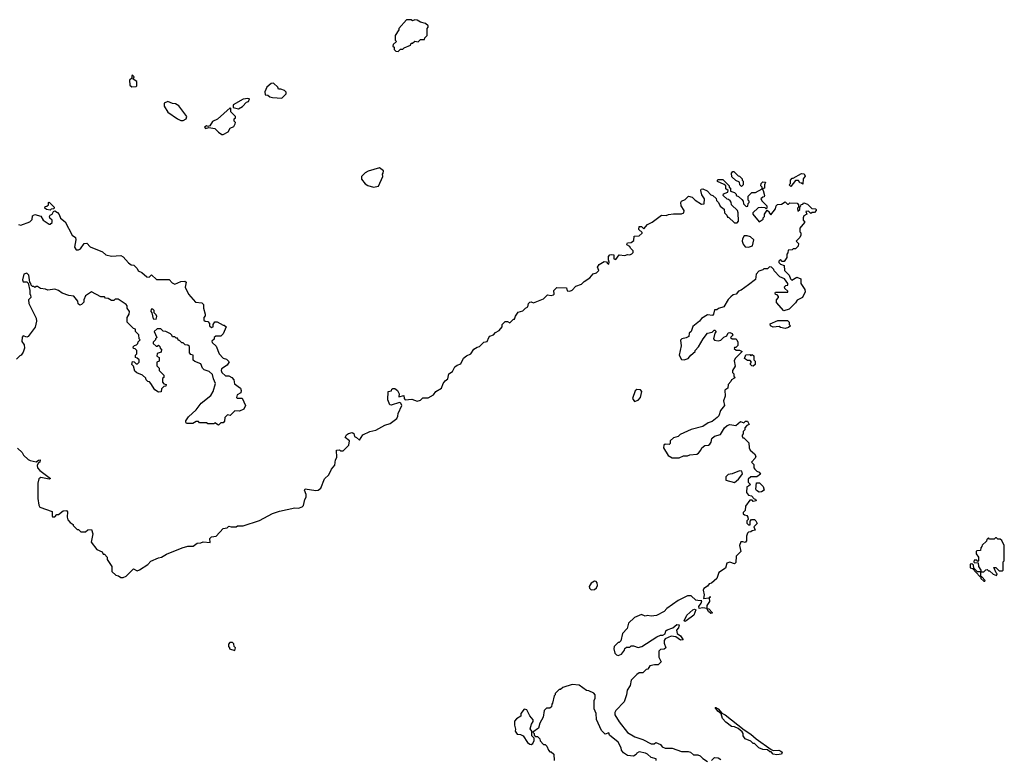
# Model space of a CAD drawing. Extents: x 2604950 to 2749250, y 940531 to 1028284.
# Tile 206 of 220: x 2693325 to 2701700, y 1014225 to 1020520. Entities that reach past the tile are written whole.
import ezdxf

# ---------------------------------------------------------------- set-up
doc = ezdxf.new("R2010")
doc.units = 0

msp = doc.modelspace()

# ---------------------------------------------------------------- linework, layer by layer
at = {"layer": '0CON05XD'}
for points in [[(2696545, 1020250), (2696565, 1020270), (2696585, 1020270), (2696595, 1020280), (2696648.3, 1020301.7), (2696655, 1020320), (2696665, 1020320), (2696685, 1020337.5), (2696715, 1020332.5), (2696735, 1020350), (2696768.3, 1020351.7), (2696770, 1020365), (2696790, 1020385), (2696790, 1020445), (2696800, 1020455), (2696798.3, 1020468.3), (2696777, 1020487), (2696735, 1020500), (2696707, 1020517), (2696685, 1020517.5), (2696665, 1020510), (2696655, 1020520), (2696615, 1020520), (2696550, 1020445), (2696550, 1020435), (2696520, 1020385), (2696520, 1020345), (2696530, 1020335), (2696501.7, 1020308.3), (2696500, 1020295), (2696510, 1020285), (2696510, 1020265), (2696523, 1020253), (2696545, 1020250)], [(2694278.3, 1019948.3), (2694315, 1019950), (2694321.7, 1019958.3), (2694322.5, 1019992.5), (2694290, 1020015), (2694297.5, 1020035), (2694285, 1020047.5), (2694280, 1020045), (2694278.3, 1020021.7), (2694260, 1020005), (2694263, 1019963), (2694278.3, 1019948.3)], [(2695555, 1019853.3), (2695591.7, 1019888.3), (2695591.7, 1019901.7), (2695578.3, 1019918.3), (2695545, 1019930), (2695525, 1019930), (2695520, 1019945), (2695485, 1019980), (2695463, 1019977), (2695427.5, 1019945), (2695410, 1019905), (2695411.7, 1019881.7), (2695435, 1019877.5), (2695453.3, 1019863.3), (2695475, 1019857.5), (2695555, 1019853.3)], [(2695185, 1019762.5), (2695218.8, 1019781.2), (2695255, 1019817.5), (2695270, 1019825), (2695280, 1019845), (2695265, 1019850), (2695225, 1019842.5), (2695140, 1019795), (2695141.7, 1019771.7), (2695185, 1019762.5)], [(2694715, 1019663.3), (2694740, 1019675), (2694747.5, 1019695), (2694677.7, 1019787.7), (2694650, 1019805), (2694625, 1019807.5), (2694585, 1019822.5), (2694555, 1019810), (2694552.5, 1019785), (2694584.1, 1019734.1), (2694667.5, 1019675), (2694695, 1019663.3), (2694715, 1019663.3)], [(2695055, 1019543.3), (2695097.5, 1019565), (2695115, 1019597.5), (2695145, 1019610), (2695157, 1019633), (2695160, 1019645), (2695150, 1019655), (2695150, 1019675), (2695160, 1019685), (2695160, 1019695), (2695120, 1019735), (2695120, 1019765), (2695115, 1019770), (2695007.3, 1019672.7), (2694965, 1019652.5), (2694942.5, 1019617.5), (2694925, 1019610), (2694915, 1019616.7), (2694897.5, 1019605), (2694905, 1019593.3), (2694935, 1019602.5), (2694985, 1019593.3), (2695015, 1019563.3), (2695043.9, 1019543.9), (2695055, 1019543.3)], [(2696335, 1019093.3), (2696376.4, 1019103.6), (2696412.5, 1019185), (2696410, 1019205), (2696417, 1019213), (2696420, 1019235), (2696385, 1019260), (2696288.3, 1019231.7), (2696263.6, 1019216.4), (2696232.5, 1019185), (2696233, 1019163), (2696263.6, 1019123.6), (2696285, 1019110), (2696335, 1019093.3)], [(2699465, 1019100), (2699450, 1019115), (2699448.3, 1019138.3), (2699415, 1019150), (2699381.7, 1019181.7), (2699380, 1019215), (2699391.7, 1019228.3), (2699398.3, 1019228.3), (2699435, 1019190), (2699448.3, 1019188.3), (2699470, 1019165), (2699470, 1019155), (2699480, 1019145), (2699480, 1019115), (2699465, 1019100)], [(2699885, 1019100), (2699870, 1019115), (2699880, 1019125), (2699882.5, 1019155), (2699895, 1019170), (2699905, 1019170), (2699975, 1019210), (2699998.3, 1019208.3), (2700007, 1019187), (2699990, 1019165), (2699985, 1019120), (2699975, 1019130), (2699961.7, 1019131.7), (2699950, 1019150), (2699925, 1019150), (2699885, 1019100)], [(2696153, 1017007), (2696167, 1016997), (2696171.7, 1016971.7), (2696190, 1016965), (2696215, 1016940), (2696245, 1016987.5), (2696303.6, 1017016.4), (2696355, 1017026.7), (2696430.5, 1017069.5), (2696475, 1017083.3), (2696532.5, 1017125), (2696542.5, 1017145), (2696543, 1017167), (2696576.7, 1017235), (2696567.5, 1017255), (2696555, 1017261.2), (2696485, 1017240), (2696473, 1017243), (2696456.7, 1017285), (2696460, 1017355), (2696488.3, 1017361.7), (2696490, 1017375), (2696498.3, 1017381.7), (2696515, 1017382.5), (2696537.5, 1017365), (2696552.5, 1017335), (2696550, 1017310), (2696592.5, 1017322.5), (2696596.2, 1017295), (2696605, 1017284), (2696659.5, 1017289.5), (2696706.4, 1017273.6), (2696735, 1017282.5), (2696755, 1017302.5), (2696799.3, 1017300.7), (2696843.3, 1017326.7), (2696864.1, 1017355.9), (2696912.5, 1017385), (2696927, 1017423), (2696943.6, 1017446.4), (2696966.1, 1017463.9), (2696973.8, 1017505), (2697007.5, 1017525), (2697026.7, 1017565), (2697045, 1017580), (2697077.7, 1017592.3), (2697100.5, 1017639.5), (2697125, 1017660), (2697162.5, 1017675), (2697186.7, 1017715), (2697215, 1017733.8), (2697235, 1017738.8), (2697272.5, 1017775), (2697300, 1017780), (2697314.2, 1017815.8), (2697325, 1017826.2), (2697355, 1017836.7), (2697372, 1017858), (2697403.3, 1017875), (2697430, 1017905), (2697430, 1017925), (2697455, 1017952.5), (2697475, 1017952.5), (2697495, 1017940), (2697525, 1017970), (2697535, 1017970), (2697543.3, 1017996.7), (2697565, 1018030), (2697605, 1018042.5), (2697627.5, 1018065), (2697647.5, 1018075), (2697653.8, 1018105), (2697663, 1018117), (2697675, 1018118.8), (2697695, 1018110), (2697780, 1018145), (2697815, 1018177.5), (2697845, 1018172.5), (2697865, 1018177.5), (2697872.5, 1018185), (2697867.5, 1018215), (2697895, 1018240), (2697977, 1018237), (2697981.7, 1018211.7), (2698005, 1018210), (2698025, 1018217.5), (2698055, 1018252.5), (2698105, 1018270), (2698127, 1018293), (2698175, 1018322.5), (2698203.3, 1018356.7), (2698230, 1018365), (2698250, 1018385), (2698240, 1018415), (2698255, 1018437.5), (2698295, 1018462.5), (2698315, 1018460), (2698323.6, 1018443.6), (2698335, 1018440), (2698340, 1018455), (2698332.5, 1018475), (2698332.5, 1018505), (2698345, 1018517.5), (2698355, 1018522.5), (2698378.3, 1018518.3), (2698380, 1018485), (2698395, 1018480), (2698425, 1018520), (2698473, 1018513), (2698495, 1018522.5), (2698515, 1018517.5), (2698533, 1018527), (2698541.7, 1018538.3), (2698541.7, 1018551.7), (2698520, 1018575), (2698515, 1018590), (2698490, 1018605), (2698492.5, 1018615), (2698495, 1018620), (2698525, 1018622.5), (2698548.3, 1018641.7), (2698551.7, 1018678.3), (2698595, 1018680), (2698618.3, 1018701.7), (2698618.3, 1018708.3), (2698590, 1018735), (2698595, 1018760), (2698615, 1018760), (2698635, 1018740), (2698663.6, 1018776.4), (2698705, 1018797.5), (2698783, 1018857), (2698825, 1018852.5), (2698845, 1018862.5), (2698885, 1018867.5), (2698953, 1018867), (2698973, 1018877), (2698977, 1018897), (2698950, 1018935), (2698947.5, 1018965), (2698953.6, 1018976.4), (2698985, 1018990), (2699013, 1019017), (2699045, 1019010), (2699070, 1018985), (2699125, 1018950), (2699148.3, 1018951.7), (2699150, 1018995), (2699128.3, 1019028.3), (2699120, 1019065), (2699121.7, 1019078.3), (2699135, 1019080), (2699173, 1019063), (2699205, 1019030), (2699220, 1019025), (2699248.3, 1018998.3), (2699251.7, 1018981.7), (2699270, 1018965), (2699283.6, 1018933.6), (2699318.3, 1018908.3), (2699320, 1018875), (2699340, 1018855), (2699345, 1018840), (2699355, 1018840), (2699405, 1018790), (2699428.3, 1018791.7), (2699440, 1018805), (2699437.5, 1018875), (2699430, 1018895), (2699380, 1018945), (2699377, 1018967), (2699368.3, 1018978.3), (2699355, 1018990), (2699341.7, 1018991.7), (2699310, 1019025), (2699311.7, 1019038.3), (2699348.3, 1019051.7), (2699350, 1019065), (2699331.7, 1019081.7), (2699330, 1019105), (2699318.3, 1019118.3), (2699261.7, 1019141.7), (2699260, 1019155), (2699265, 1019160), (2699305, 1019160), (2699318.3, 1019148.3), (2699360, 1019105), (2699360, 1019095), (2699370, 1019085), (2699371.7, 1019061.7), (2699405, 1019050), (2699420, 1019035), (2699420, 1019025), (2699440, 1019015), (2699468.3, 1018988.3), (2699480, 1018975), (2699481.7, 1018951.7), (2699505, 1018930), (2699518.3, 1018931.7), (2699520, 1018955), (2699530, 1018965), (2699530, 1018975), (2699520, 1018985), (2699521.7, 1019018.3), (2699551.7, 1019048.3), (2699585, 1019050), (2699640, 1019080), (2699640, 1019095), (2699630, 1019105), (2699633, 1019127), (2699645, 1019140), (2699668.3, 1019138.3), (2699660, 1019115), (2699660, 1019085), (2699640, 1019080), (2699650, 1019065), (2699660, 1019025), (2699657, 1019013), (2699645, 1019010), (2699630, 1018995), (2699640, 1018975), (2699680, 1018935), (2699680, 1018915), (2699675, 1018910), (2699665, 1018920), (2699635, 1018922.5), (2699605, 1018917.5), (2699560, 1018875), (2699560, 1018865), (2699615, 1018800), (2699648.3, 1018821.7), (2699650, 1018835), (2699660, 1018845), (2699660, 1018865), (2699681.7, 1018898.3), (2699700, 1018885), (2699700, 1018875), (2699715, 1018860), (2699755, 1018910), (2699760, 1018935), (2699771.7, 1018948.3), (2699805, 1018950), (2699835, 1018970), (2699855, 1018950), (2699865, 1018950), (2699875, 1018960), (2699938.3, 1018958.3), (2699950, 1018945), (2699950, 1018925), (2699940, 1018915), (2699945, 1018890), (2699960, 1018905), (2699960, 1018925), (2699970, 1018935), (2699971.7, 1018948.3), (2699985, 1018950), (2699995, 1018960), (2700025, 1018950), (2700061.7, 1018911.7), (2700095, 1018910), (2700100, 1018905), (2700100, 1018895), (2700085, 1018880), (2700065, 1018880), (2700055, 1018870), (2700035, 1018890), (2700011.7, 1018888.3), (2700020, 1018865), (2699995, 1018850), (2699990, 1018835), (2699990, 1018815), (2700000, 1018805), (2700000, 1018795), (2699960, 1018745), (2699960, 1018715), (2699970, 1018705), (2699970, 1018685), (2699960, 1018665), (2699930, 1018635), (2699950, 1018615), (2699947, 1018593), (2699925, 1018570), (2699905, 1018570), (2699895, 1018560), (2699861.7, 1018558.3), (2699860, 1018535), (2699850, 1018525), (2699850, 1018495), (2699828.3, 1018461.7), (2699811.7, 1018461.7), (2699795, 1018480), (2699782.5, 1018465), (2699783, 1018453), (2699795, 1018440), (2699828.3, 1018428.3), (2699830, 1018385), (2699870, 1018345), (2699880, 1018315), (2699891.7, 1018301.7), (2699935, 1018327.5), (2699970, 1018315), (2699970, 1018275), (2700002.5, 1018225), (2700006.7, 1018205), (2699982.5, 1018155), (2699937, 1018133), (2699925, 1018110), (2699870, 1018055), (2699825, 1018042.5), (2699763, 1018113), (2699763, 1018137), (2699780, 1018155), (2699780, 1018165), (2699768.3, 1018178.3), (2699755, 1018180), (2699750, 1018195), (2699755, 1018200), (2699858.3, 1018201.7), (2699858.3, 1018208.3), (2699833, 1018233), (2699830, 1018245), (2699841.7, 1018258.3), (2699858.3, 1018261.7), (2699860, 1018275), (2699830, 1018315), (2699791.7, 1018331.7), (2699741.7, 1018381.7), (2699740, 1018395), (2699720, 1018415), (2699703, 1018417), (2699685, 1018400), (2699655, 1018400), (2699645, 1018390), (2699611.7, 1018378.3), (2699590, 1018355), (2699585, 1018310), (2699525, 1018262.5), (2699462.5, 1018217.5), (2699439.3, 1018210.7), (2699420, 1018185), (2699395, 1018177.5), (2699375, 1018162.5), (2699351.2, 1018138.8), (2699315, 1018076.7), (2699268.3, 1018061.7), (2699255, 1018050), (2699235, 1018050), (2699227.5, 1018015), (2699218.3, 1018001.7), (2699175, 1018007.5), (2699125, 1017977.5), (2699107.5, 1017955), (2699051.7, 1017908.3), (2699037.5, 1017865), (2699018.3, 1017851.7), (2699015.9, 1017824.1), (2698995, 1017811.2), (2698956.4, 1017803.6), (2698947, 1017793), (2698952.5, 1017745), (2698933.3, 1017665), (2698955, 1017626.7), (2698976.1, 1017623.9), (2699010, 1017635), (2699032.5, 1017665), (2699070, 1017695), (2699070, 1017705), (2699097.5, 1017735), (2699137.5, 1017805), (2699175, 1017852.5), (2699215, 1017860), (2699231.7, 1017878.3), (2699238.3, 1017878.3), (2699250, 1017865), (2699238.3, 1017851.7), (2699227.5, 1017805), (2699233.8, 1017793.8), (2699265, 1017786.7), (2699288.3, 1017791.7), (2699315, 1017817.5), (2699339.3, 1017830.7), (2699350, 1017855), (2699365, 1017857.5), (2699385, 1017850), (2699390, 1017835), (2699370, 1017815), (2699385, 1017802.5), (2699415, 1017802.5), (2699425, 1017796.7), (2699433.3, 1017775), (2699432.5, 1017747.5), (2699415, 1017730), (2699405, 1017730), (2699401.7, 1017721.7), (2699418.3, 1017708.3), (2699447, 1017707), (2699470, 1017695), (2699410, 1017635), (2699403, 1017617), (2699409.3, 1017570.7), (2699387.5, 1017535), (2699388.3, 1017518.3), (2699400, 1017505), (2699400, 1017485), (2699410, 1017475), (2699400, 1017465), (2699380, 1017455), (2699375, 1017440), (2699352.5, 1017415), (2699347.5, 1017385), (2699323, 1017367), (2699326.7, 1017315), (2699312.5, 1017275), (2699320, 1017235), (2699285.9, 1017194.1), (2699270.7, 1017149.3), (2699257.5, 1017135), (2699215, 1017100), (2699181.7, 1017088.3), (2699135, 1017058.8), (2699035, 1017033.3), (2698941.7, 1016988.3), (2698925, 1016973.3), (2698885, 1016960), (2698857.5, 1016935), (2698857, 1016913), (2698850, 1016905), (2698815, 1016906.7), (2698805, 1016900), (2698802.5, 1016875), (2698840.7, 1016810.7), (2698875, 1016790), (2698935, 1016790), (2698970.7, 1016809.3), (2699005, 1016807.5), (2699025, 1016817.5), (2699085, 1016822.5), (2699099.3, 1016830.7), (2699120, 1016855), (2699127.5, 1016875), (2699153.6, 1016896.4), (2699185, 1016900), (2699195, 1016907.5), (2699206.7, 1016925), (2699213.3, 1016955), (2699234.2, 1016975.8), (2699285, 1016990), (2699320, 1017045), (2699342.5, 1017065), (2699366.4, 1017073.6), (2699415, 1017067.5), (2699455, 1017100), (2699485, 1017090), (2699498.3, 1017101.7), (2699515, 1017102.5), (2699530, 1017075), (2699510, 1017065), (2699493, 1017047), (2699491.7, 1017028.3), (2699480, 1017015), (2699480, 1016995), (2699470, 1016985), (2699470, 1016975), (2699475, 1016962.5), (2699485, 1016960), (2699528.3, 1016918.3), (2699530, 1016875), (2699537.5, 1016855), (2699576.1, 1016826.1), (2699587.5, 1016805), (2699581.7, 1016788.3)], [(2693585, 1018900), (2693554, 1018904), (2693537.5, 1018915), (2693540.7, 1018929.3), (2693557, 1018933), (2693570, 1018945), (2693570, 1018965), (2693575, 1018967.5), (2693616.7, 1018925), (2693615, 1018910), (2693593, 1018907), (2693585, 1018900)], [(2693315, 1018777.5), (2693335, 1018771.2), (2693410.7, 1018799.3), (2693431.7, 1018818.3), (2693435, 1018850), (2693455, 1018862.5), (2693505, 1018846.7), (2693523.6, 1018813.6), (2693575, 1018780), (2693585, 1018780), (2693600, 1018795), (2693600, 1018815), (2693580.7, 1018830.7), (2693577.5, 1018845), (2693585, 1018857.5), (2693600, 1018865), (2693611.7, 1018888.3), (2693625, 1018892.5), (2693647.7, 1018877.7), (2693660.7, 1018860.7), (2693670.7, 1018830.7), (2693710.5, 1018800.5), (2693772.5, 1018685), (2693800, 1018665), (2693802.5, 1018645), (2693792, 1018585), (2693805, 1018560), (2693825, 1018560), (2693840.7, 1018569.3), (2693873.6, 1018616.4), (2693895, 1018617.5), (2693925, 1018587.5), (2694030, 1018545), (2694058.3, 1018518.3), (2694105, 1018507.5), (2694185, 1018512.5), (2694205, 1018502.5), (2694250.7, 1018450.7), (2694273, 1018433), (2694295, 1018430), (2694323, 1018403), (2694333.6, 1018383.6), (2694365, 1018367.5), (2694405, 1018332.5), (2694425, 1018330), (2694445, 1018347.5), (2694488.3, 1018308.3), (2694595, 1018310), (2694620.7, 1018280.7), (2694645, 1018270), (2694695, 1018292.5), (2694730, 1018295), (2694740, 1018285), (2694733, 1018243), (2694760, 1018185), (2694820, 1018115), (2694875, 1018110), (2694887, 1018097), (2694887.5, 1018065), (2694902.5, 1018015), (2694901.7, 1017998.3), (2694890, 1017985), (2694891.7, 1017961.7), (2694903, 1017953), (2694925, 1017950), (2694940, 1017935), (2694940, 1017915), (2694955, 1017900), (2694970, 1017905), (2694970, 1017925), (2694985, 1017947.5), (2695005, 1017947.5), (2695055, 1017920), (2695065, 1017920), (2695080, 1017905), (2695055, 1017847.5), (2695035, 1017827.5), (2694993, 1017827), (2694980, 1017815), (2694978.3, 1017801.7), (2694960, 1017785), (2694961.7, 1017771.7), (2694995, 1017740), (2695022.5, 1017675), (2695055, 1017640), (2695085, 1017630), (2695107.5, 1017607.5), (2695089.3, 1017580.7), (2695041.7, 1017548.3), (2695038.8, 1017535), (2695045, 1017517.5), (2695075, 1017487.5), (2695105, 1017487.5), (2695130, 1017475), (2695147.5, 1017455), (2695151.7, 1017421.7), (2695202.5, 1017385), (2695210, 1017365), (2695207, 1017343), (2695173.6, 1017326.4), (2695170, 1017305), (2695175, 1017300), (2695218.3, 1017298.3), (2695246.7, 1017235), (2695230, 1017205), (2695195, 1017187.5), (2695155, 1017190), (2695115, 1017150), (2695091.7, 1017158.3), (2695070, 1017135), (2695068.3, 1017101.7), (2695055, 1017090), (2695035, 1017090), (2695015, 1017070), (2694985, 1017087.5), (2694975, 1017080), (2694925, 1017080), (2694915, 1017090), (2694855, 1017090), (2694845, 1017100), (2694825, 1017100), (2694797.5, 1017082.5), (2694755, 1017082), (2694744.1, 1017084.1), (2694738.8, 1017095), (2694737.5, 1017105), (2694760.7, 1017139.3), (2694825, 1017200), (2694867.5, 1017255), (2694949.3, 1017320.7), (2694970, 1017355), (2694990, 1017425), (2694973, 1017463), (2694965, 1017500), (2694937, 1017527), (2694895, 1017540), (2694880, 1017555), (2694865, 1017590), (2694815, 1017610), (2694801.7, 1017621.7), (2694800, 1017665), (2694781.7, 1017671.7), (2694770, 1017685), (2694768.3, 1017738.3), (2694755, 1017750), (2694731.7, 1017751.7), (2694715, 1017770), (2694705, 1017770), (2694685, 1017790), (2694675, 1017790), (2694668.3, 1017808.3), (2694655, 1017810), (2694645, 1017820), (2694625, 1017820), (2694620, 1017835), (2694607, 1017847), (2694567, 1017867), (2694545, 1017870), (2694525, 1017890), (2694495, 1017890), (2694470, 1017865), (2694490, 1017815), (2694480, 1017805), (2694480, 1017795), (2694460, 1017775), (2694460, 1017765), (2694485, 1017740), (2694495, 1017740), (2694505, 1017750), (2694518.3, 1017738.3), (2694520, 1017725), (2694530, 1017715), (2694528.3, 1017691.7), (2694495, 1017680), (2694490, 1017655), (2694510, 1017645), (2694510, 1017615), (2694490, 1017605), (2694490, 1017575), (2694510, 1017555), (2694510, 1017535), (2694550, 1017495), (2694550, 1017475), (2694540, 1017465), (2694540, 1017435), (2694551.7, 1017421.7), (2694570, 1017415), (2694568.3, 1017401.7), (2694551.7, 1017398.3), (2694531.7, 1017378.3), (2694528.3, 1017351.7), (2694505, 1017350), (2694475, 1017370), (2694440, 1017425), (2694428.3, 1017438.3), (2694415, 1017440), (2694400, 1017455), (2694398.3, 1017468.3), (2694370, 1017495), (2694320, 1017515), (2694305, 1017530), (2694291.7, 1017571.7), (2694280, 1017585), (2694285, 1017610), (2694298.3, 1017608.3), (2694315, 1017590), (2694328.3, 1017591.7), (2694340, 1017605), (2694340, 1017625), (2694325, 1017640), (2694310, 1017645), (2694310, 1017665), (2694320, 1017675), (2694320, 1017705), (2694308.3, 1017718.3), (2694291.7, 1017721.7), (2694290, 1017735), (2694301.7, 1017748.3), (2694318.3, 1017751.7), (2694330, 1017765), (2694331.7, 1017778.3), (2694350, 1017795), (2694340, 1017805), (2694338.3, 1017838.3), (2694310, 1017865), (2694310, 1017885), (2694291.7, 1017891.7), (2694240, 1017945), (2694240, 1017985), (2694257, 1018013), (2694257.5, 1018035), (2694240, 1018065), (2694240, 1018085), (2694230, 1018095), (2694161.7, 1018141.7), (2694138.3, 1018141.7), (2694125, 1018130), (2694105, 1018130), (2694077, 1018147), (2694055, 1018150), (2694045, 1018160), (2694015, 1018160), (2693935, 1018202.5), (2693885, 1018170), (2693870, 1018135), (2693870, 1018115), (2693850, 1018095), (2693835, 1018090), (2693823, 1018103), (2693820, 1018125), (2693785, 1018167.5), (2693743.6, 1018173.6), (2693685, 1018193.3), (2693656.1, 1018216.1), (2693625, 1018227.5), (2693565, 1018217.5), (2693545, 1018227.5), (2693503, 1018233), (2693475, 1018250), (2693465, 1018250), (2693455, 1018240), (2693445, 1018250), (2693435, 1018250), (2693421.7, 1018261.7), (2693420, 1018275), (2693410, 1018285), (2693403.8, 1018345), (2693385, 1018362.5), (2693360, 1018355), (2693347.5, 1018305), (2693355, 1018290), (2693385, 1018290), (2693398.3, 1018278.3), (2693410, 1018215), (2693410, 1018185), (2693417, 1018177), (2693420, 1018155), (2693400, 1018135), (2693402.5, 1018105), (2693465, 1017980), (2693467.5, 1017955), (2693456.1, 1017903.9), (2693397.5, 1017825), (2693385, 1017817.5), (2693355, 1017830), (2693345, 1017817.5), (2693341.7, 1017781.7), (2693361.7, 1017751.7), (2693366.7, 1017725), (2693355, 1017690), (2693336.4, 1017663.6), (2693325, 1017660), (2693298.3, 1017631.7)], [(2699525, 1018583.3), (2699557.5, 1018595), (2699570, 1018645), (2699541.7, 1018671.7), (2699511.7, 1018681.7), (2699488.3, 1018681.7), (2699472.5, 1018655), (2699470, 1018635), (2699478.3, 1018608.3), (2699495, 1018587.5), (2699525, 1018583.3)], [(2694485, 1017970), (2694490, 1017995), (2694487, 1018007), (2694470, 1018025), (2694470, 1018045), (2694457, 1018057), (2694443, 1018057), (2694440, 1018035), (2694450, 1018025), (2694460, 1017975), (2694485, 1017970)], [(2699835, 1017892.5), (2699795, 1017900), (2699785, 1017910), (2699735, 1017902.5), (2699710, 1017915), (2699708.3, 1017931.7), (2699775, 1017960), (2699855, 1017960), (2699870, 1017945), (2699870, 1017925), (2699880, 1017915), (2699865, 1017900), (2699835, 1017892.5)], [(2699565, 1017572.5), (2699553, 1017573), (2699540, 1017585), (2699540, 1017595), (2699550, 1017605), (2699538.3, 1017618.3), (2699515, 1017620), (2699490, 1017635), (2699501.7, 1017668.3), (2699535, 1017670), (2699545, 1017660), (2699555, 1017670), (2699568.3, 1017658.3), (2699570, 1017625), (2699580, 1017615), (2699580, 1017585), (2699565, 1017572.5)], [(2698555, 1017270), (2698585, 1017282.5), (2698605.9, 1017304.1), (2698617.5, 1017355), (2698605, 1017370), (2698575, 1017372.5), (2698559.3, 1017360.7), (2698537.5, 1017295), (2698555, 1017270)], [(2693305, 1016872.5), (2693346.4, 1016836.4), (2693357.5, 1016815), (2693397, 1016777), (2693415, 1016767.5), (2693465, 1016757.5), (2693485, 1016772.5), (2693500, 1016775), (2693497.5, 1016755), (2693483.3, 1016746.7), (2693473, 1016727), (2693476.7, 1016705), (2693495, 1016683.3), (2693587.5, 1016615), (2693575, 1016610), (2693505, 1016622.5), (2693488.3, 1016611.7), (2693480, 1016575), (2693480, 1016445), (2693487, 1016387), (2693495, 1016370), (2693600, 1016335), (2693600, 1016295), (2693605, 1016290), (2693625, 1016290), (2693641.7, 1016308.3), (2693655, 1016310), (2693695, 1016340), (2693721.7, 1016341.7), (2693731.7, 1016331.7), (2693727.5, 1016285), (2693733, 1016263), (2693755, 1016240), (2693780, 1016225), (2693780, 1016215), (2693815, 1016180), (2693825, 1016180), (2693845, 1016160), (2693885, 1016162.5), (2693905, 1016177.5), (2693935, 1016180), (2693947.5, 1016145), (2693933, 1016073), (2693981.7, 1016011.7), (2694025, 1015990), (2694035, 1015970), (2694045, 1015970), (2694070, 1015945), (2694070, 1015925), (2694110, 1015865), (2694110, 1015825), (2694143, 1015793), (2694165, 1015787.5), (2694185, 1015772.5), (2694205, 1015772.5), (2694230, 1015785), (2694293, 1015847), (2694325, 1015830), (2694345, 1015836.7), (2694416.1, 1015883.9), (2694439.3, 1015910.7), (2694505, 1015940), (2694530, 1015945), (2694575, 1015972.5), (2694705.6, 1016024.4), (2694755, 1016038.8), (2694799.7, 1016040.3), (2694835, 1016063.8), (2694865, 1016066.7), (2694885, 1016076.2), (2694945, 1016070), (2694943.3, 1016105), (2694955, 1016117.5), (2694996.1, 1016123.9), (2695055, 1016190), (2695090, 1016195), (2695105, 1016210), (2695125, 1016202.5), (2695165, 1016202.5), (2695178.3, 1016211.7), (2695225, 1016213.3), (2695365, 1016257.5), (2695475, 1016317.5), (2695535, 1016337.5), (2695663.9, 1016366.1), (2695697.7, 1016362.3), (2695727.3, 1016372.7), (2695740, 1016385), (2695750, 1016435), (2695762.5, 1016455), (2695761.7, 1016478.3), (2695747.5, 1016515), (2695751.7, 1016528.3), (2695845, 1016512), (2695865, 1016516.2), (2695885, 1016533.3), (2695917.7, 1016612.3), (2695955, 1016647.5), (2695975.9, 1016694.1), (2696005, 1016730), (2696010, 1016775), (2696022.5, 1016795), (2696020, 1016855), (2696045, 1016860), (2696055, 1016850), (2696075, 1016850), (2696125, 1016900), (2696130, 1016935), (2696092.5, 1016965), (2696104.1, 1016985.9), (2696121.7, 1016998.3), (2696153, 1017007)], [(2699581.7, 1016788.3), (2699550, 1016755), (2699570, 1016735), (2699570, 1016705), (2699577.5, 1016695), (2699595, 1016677.5), (2699615, 1016670), (2699627, 1016653), (2699595, 1016630), (2699545, 1016630), (2699521.7, 1016608.3), (2699520, 1016585), (2699540, 1016565), (2699525, 1016550), (2699510, 1016545), (2699507.5, 1016495), (2699525, 1016472.5), (2699548.3, 1016468.3), (2699571.7, 1016441.7), (2699585, 1016440), (2699590, 1016425), (2699565, 1016420), (2699555, 1016430), (2699535, 1016430), (2699499.3, 1016380.7), (2699496.4, 1016343.6), (2699480, 1016325), (2699480, 1016315), (2699490, 1016305), (2699509.3, 1016299.3), (2699517.5, 1016285), (2699520, 1016265), (2699510, 1016255), (2699510, 1016235), (2699525, 1016220), (2699538.3, 1016221.7), (2699538.3, 1016251.7), (2699550, 1016265), (2699575, 1016267.5), (2699587.5, 1016255), (2699597, 1016233), (2699570, 1016205), (2699580, 1016175), (2699555, 1016170), (2699545, 1016160), (2699523, 1016157), (2699515, 1016150), (2699507.5, 1016125), (2699507.5, 1016085), (2699495, 1016070), (2699475, 1016077.5), (2699460, 1016075), (2699447.5, 1016045), (2699457.5, 1015992.5), (2699420, 1015955), (2699415, 1015900), (2699405, 1015890), (2699365, 1015902.5), (2699340, 1015895), (2699328.3, 1015851.7), (2699272.5, 1015815), (2699255, 1015763.3), (2699210, 1015725), (2699190.7, 1015719.3), (2699175, 1015697.5), (2699145, 1015680), (2699137.5, 1015665), (2699147.5, 1015625), (2699140, 1015595), (2699190, 1015600), (2699195, 1015610), (2699200, 1015605), (2699190, 1015600), (2699191.7, 1015568.3), (2699168.8, 1015535), (2699170, 1015510), (2699187.5, 1015505), (2699215.8, 1015475.8), (2699215, 1015470), (2699205, 1015467.5), (2699184.3, 1015484.3), (2699170, 1015510), (2699135, 1015513.8), (2699105, 1015507.5), (2699102.5, 1015525), (2699122.5, 1015555), (2699127.5, 1015575), (2699093, 1015577), (2699075, 1015580), (2699037, 1015617), (2699005, 1015617.5), (2698925, 1015576.7), (2698830.7, 1015509.3), (2698806.1, 1015483.9), (2698740.7, 1015449.3), (2698695, 1015443.3), (2698665, 1015450), (2698645, 1015442.5), (2698613, 1015457), (2698555, 1015431.2), (2698502, 1015385), (2698492.5, 1015337.5), (2698452.5, 1015295), (2698437, 1015233), (2698425, 1015220), (2698415, 1015220), (2698382.5, 1015185), (2698377.5, 1015165), (2698388.3, 1015128.3), (2698400, 1015115), (2698415, 1015110), (2698445, 1015120), (2698470, 1015155), (2698471.7, 1015168.3), (2698485, 1015180), (2698515, 1015180), (2698525, 1015190), (2698545, 1015190), (2698585, 1015176.7), (2698615.8, 1015184.2), (2698745, 1015267.5), (2698775, 1015282.5), (2698795, 1015282.5), (2698815, 1015292.5), (2698821.7, 1015318.3), (2698833, 1015327), (2698880, 1015345), (2698915, 1015372.5), (2698935, 1015370), (2698930, 1015345), (2698912.5, 1015325), (2698917.5, 1015295), (2698945.9, 1015275.9), (2698967.5, 1015242.5), (2698945, 1015240), (2698907, 1015267), (2698865, 1015272.5), (2698815, 1015250), (2698807.5, 1015235), (2698807.5, 1015215), (2698820, 1015175), (2698807, 1015163), (2698775, 1015160), (2698760, 1015145), (2698762.5, 1015095), (2698773, 1015073), (2698780, 1015055), (2698755, 1015030), (2698725, 1015030), (2698685, 1015020), (2698668.3, 1014991.7), (2698655, 1014990), (2698625, 1014960), (2698595, 1014960), (2698573, 1014947), (2698525, 1014900), (2698517, 1014853), (2698492.5, 1014815), (2698487, 1014773), (2698467, 1014713), (2698395, 1014640), (2698387.5, 1014625), (2698387.5, 1014605), (2698423.3, 1014545), (2698495, 1014452.5), (2698556.4, 1014416.4), (2698625, 1014392.5), (2698695, 1014357.5), (2698721.7, 1014358.3), (2698735, 1014367.5), (2698775, 1014350), (2698790.7, 1014330.7), (2698815, 1014320), (2698875, 1014320), (2698955, 1014292.5), (2699011.7, 1014291.7), (2699030, 1014285), (2699055, 1014262.5), (2699093, 1014263), (2699113.6, 1014253.6), (2699135, 1014232.5), (2699175, 1014207.5)], [(2699405, 1016582.5), (2699439.3, 1016610.7), (2699467.5, 1016645), (2699472.5, 1016655), (2699468.3, 1016678.3), (2699448.3, 1016681.7), (2699386.4, 1016653.6), (2699352, 1016648), (2699331.2, 1016628.8), (2699330, 1016600), (2699405, 1016582.5)], [(2699615, 1016497.5), (2699591.7, 1016511.7), (2699587.5, 1016525), (2699591.7, 1016578.3), (2699617, 1016577), (2699648.3, 1016548.3), (2699657.5, 1016515), (2699635, 1016502.5), (2699615, 1016497.5)], [(2701535, 1015740), (2701538.3, 1015748.3), (2701508.3, 1015778.3), (2701500, 1015780), (2701500, 1015820), (2701525, 1015820), (2701541.7, 1015838.3), (2701555, 1015840), (2701565, 1015830), (2701575, 1015830), (2701605, 1015800), (2701635, 1015790), (2701640, 1015805), (2701631.7, 1015811.7), (2701611.7, 1015858.3), (2701628.3, 1015858.3), (2701655, 1015830), (2701685, 1015830), (2701690, 1015835), (2701690, 1015905), (2701700, 1015915), (2701697.5, 1016045), (2701678.3, 1016088.3), (2701665, 1016100), (2701645, 1016100), (2701635, 1016110), (2701625, 1016110), (2701615, 1016100), (2701575, 1016100), (2701565, 1016110), (2701550, 1016095), (2701548.3, 1016081.7), (2701511.7, 1016048.3), (2701510, 1016035), (2701500, 1016025), (2701498.3, 1016001.7), (2701465, 1016000), (2701460, 1015995), (2701460, 1015975), (2701480, 1015945), (2701480, 1015915), (2701475, 1015910), (2701465, 1015920), (2701445, 1015920), (2701440, 1015905), (2701445, 1015900), (2701478.3, 1015898.3), (2701480, 1015865), (2701500, 1015835), (2701500, 1015820), (2701471.7, 1015821.7), (2701441.7, 1015851.7), (2701438.3, 1015878.3), (2701425, 1015890), (2701410, 1015885), (2701410, 1015855), (2701428.3, 1015848.3), (2701491.7, 1015781.7), (2701500, 1015780), (2701500, 1015765), (2701525, 1015740), (2701535, 1015740)], [(2698185, 1015668.8), (2698215, 1015670), (2698231.2, 1015685), (2698238.8, 1015705), (2698236, 1015726), (2698228, 1015738), (2698215, 1015741.2), (2698185.8, 1015724.2), (2698168.8, 1015695), (2698171.7, 1015681.7), (2698185, 1015668.8)], [(2698985, 1015397.5), (2698977.5, 1015405), (2698999.2, 1015450.8), (2699051.7, 1015498.3), (2699065, 1015502.5), (2699076.7, 1015496.7), (2699057.9, 1015452.1), (2698995, 1015403.3), (2698985, 1015397.5)], [(2695155, 1015150), (2695160, 1015175), (2695150, 1015185), (2695147, 1015207), (2695135, 1015220), (2695111.7, 1015218.3), (2695100, 1015205), (2695100, 1015185), (2695110, 1015175), (2695110, 1015165), (2695155, 1015150)], [(2698740, 1014215), (2698738.3, 1014228.3), (2698695, 1014240), (2698665, 1014270), (2698647, 1014277), (2698595, 1014287.5), (2698573.6, 1014276.4), (2698570, 1014265), (2698545, 1014252.5), (2698495, 1014257.5), (2698460.7, 1014280.7), (2698443, 1014303), (2698441.7, 1014321.7), (2698415, 1014370), (2698341.7, 1014431.7), (2698335, 1014450), (2698305, 1014440), (2698275, 1014470), (2698232.5, 1014565), (2698227.5, 1014615), (2698212.5, 1014655), (2698212.5, 1014725), (2698220, 1014745), (2698220, 1014775), (2698208.3, 1014788.3), (2698167, 1014807), (2698145, 1014810), (2698085, 1014857.5), (2698025, 1014862.5), (2697943.6, 1014836.4), (2697925, 1014820), (2697915, 1014820), (2697880, 1014785), (2697880, 1014775), (2697870, 1014765), (2697857, 1014703), (2697850, 1014695), (2697847, 1014673), (2697835, 1014660), (2697805, 1014660), (2697785, 1014640), (2697777, 1014583), (2697748.3, 1014531.7), (2697738.3, 1014491.7), (2697690, 1014455), (2697700, 1014445), (2697701.7, 1014431.7), (2697715, 1014420), (2697728.3, 1014418.3), (2697748.3, 1014398.3), (2697751.7, 1014381.7), (2697781.7, 1014351.7), (2697795, 1014350), (2697808.3, 1014338.3), (2697821.7, 1014301.7), (2697835, 1014290), (2697845, 1014290), (2697868.3, 1014268.3), (2697870, 1014215)], [(2697675, 1014352.5), (2697689.3, 1014360.7), (2697700, 1014385), (2697700, 1014405), (2697680, 1014425), (2697680, 1014465), (2697667.5, 1014485), (2697677.5, 1014525), (2697691.7, 1014548.3), (2697691.7, 1014561.7), (2697663.9, 1014593.9), (2697637.5, 1014645), (2697615, 1014652.5), (2697586.7, 1014615), (2697588.3, 1014591.7), (2697550.7, 1014569.3), (2697535, 1014550), (2697532.5, 1014515), (2697541.7, 1014481.7), (2697540, 1014465), (2697555, 1014440), (2697585, 1014437.5), (2697606.4, 1014426.4), (2697645, 1014367.5), (2697663.3, 1014353.3), (2697675, 1014352.5)], [(2699765, 1014263.3), (2699735, 1014270), (2699718.3, 1014288.3), (2699705, 1014290), (2699687, 1014307), (2699645, 1014310), (2699611.7, 1014321.7), (2699575, 1014360), (2699565, 1014360), (2699545, 1014380), (2699495, 1014400), (2699477.5, 1014425), (2699477.5, 1014445), (2699469.3, 1014459.3), (2699435, 1014487.5), (2699405, 1014502.5), (2699380, 1014505), (2699330.7, 1014540.7), (2699303.9, 1014573.9), (2699292.5, 1014612.5), (2699263.3, 1014635), (2699240, 1014665), (2699245, 1014667.5), (2699266.7, 1014655), (2699297.5, 1014617.5), (2699326.7, 1014605), (2699487.5, 1014477.5), (2699545, 1014440), (2699589.2, 1014399.2), (2699717.5, 1014307.5), (2699735, 1014300), (2699783, 1014303), (2699800, 1014295), (2699810, 1014285), (2699805, 1014270), (2699765, 1014263.3)], [(2699210, 1014215), (2699235, 1014240), (2699265, 1014237.5), (2699290, 1014225)]]:
    msp.add_lwpolyline(points, dxfattribs=at)

doc.saveas('drawing.dxf')
